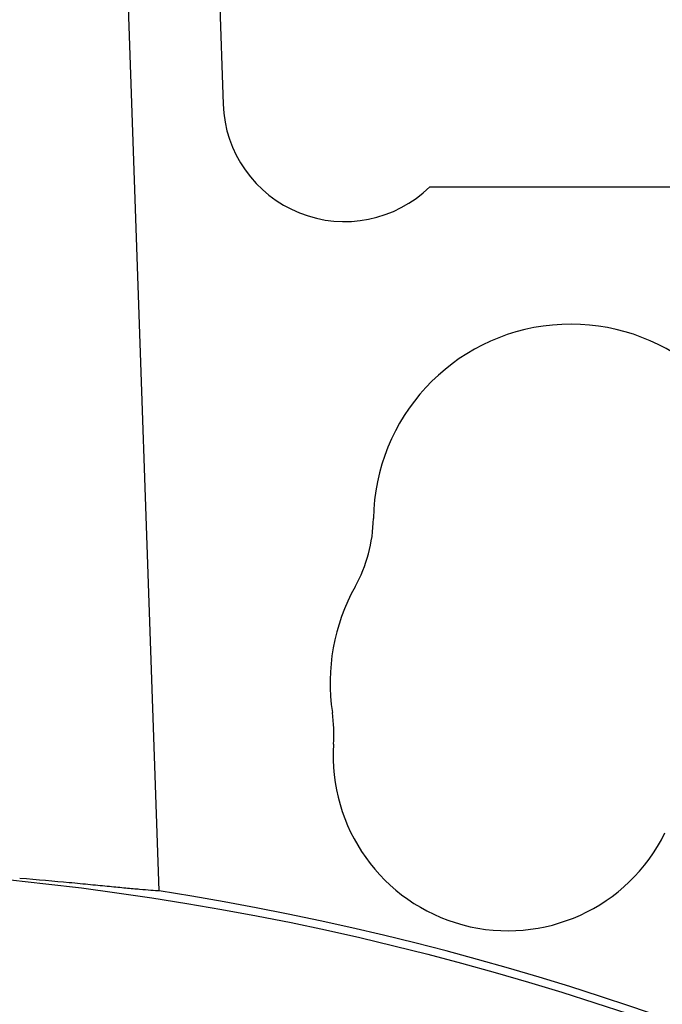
# Model space of a CAD drawing. Header units: millimetres. Extents: x 179 to 1964, y 94 to 1575.
# Tile 25 of 34: x 1794 to 1836, y 895 to 959. Entities that reach past the tile are written whole.
import ezdxf

# ---------------------------------------------------------------- set-up
doc = ezdxf.new("R2010")
doc.units = ezdxf.units.MM

msp = doc.modelspace()

# ---------------------------------------------------------------- linework, layer by layer
at = {"color": 7, "linetype": 'Continuous', "lineweight": 25}
for p, q in [((1802.82, 902.026), (1799.225, 1005.717)), ((1805.525, 997.067), (1807.024, 953.836)), ((1820.623, 948.404), (1839.624, 948.404))]:
    msp.add_line(p, q, dxfattribs=at)
msp.add_circle((1774.004, 717.717), 186, dxfattribs=at)
for centre, radius, start, end in [((1815.019, 954.113), 8, 181.98528, 314.47141), ((1829.909, 926.357), 13, 11.57944, 179.149), ((1807.412, 926.691), 9.5, 330.851, 359.149), ((1827.062, 915.732), 13, 150.851, 188.64766), ((1804.818, 912.349), 9.5, 356.05006, 8.64766), ((1825.768, 910.902), 11.5, 176.05006, 333.94994), ((1774.004, 717.717), 186.548, 278.01164, 81.11414)]:
    msp.add_arc(centre, radius, start, end, dxfattribs=at)
msp.add_open_spline([(1802.82, 902.026), (1802.508, 902.041), (1802.075, 902.074), (1801.25, 902.148), (1800.946, 902.176), (1800.282, 902.239), (1799.922, 902.274), (1799.147, 902.35), (1798.731, 902.391), (1797.849, 902.476), (1797.382, 902.521), (1795.907, 902.659), (1794.822, 902.757), (1793.633, 902.856)], degree=3, knots=[0, 0, 0, 0, 0.25, 0.25, 0.375, 0.375, 0.5, 0.5, 0.625, 0.625, 0.75, 0.75, 1, 1, 1, 1], dxfattribs=at)

doc.saveas('drawing.dxf')
